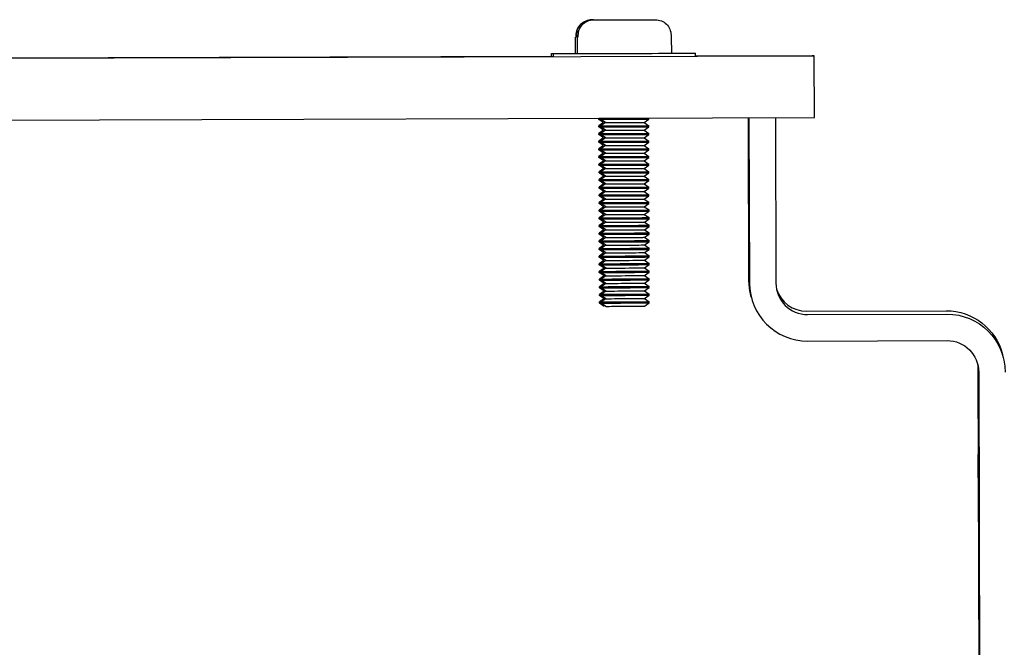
# Model space of a CAD drawing. Extents: x 0 to 796, y 0 to 496.
# Tile 239 of 242: x 722.33 to 726.23, y 308.74 to 311.22. Entities that reach past the tile are written whole.
import ezdxf

# ---------------------------------------------------------------- set-up
doc = ezdxf.new("R2010")
doc.units = 0
doc.header["$LTSCALE"] = 12
doc.header["$MEASUREMENT"] = 0
doc.layers.add('X', color=1, linetype='CONTINUOUS')

msp = doc.modelspace()

# ---------------------------------------------------------------- linework, layer by layer
at = {"layer": 'X'}
for p, q in [((724.59629, 311.21695), (724.59625, 311.21695)), ((724.60359, 311.21695), (724.60355, 311.21695)), ((724.53203, 311.08376), (724.53183, 311.14876)), ((724.53422, 311.15577), (724.53424, 311.14877)), ((724.53428, 311.14877), (724.53426, 311.15577)), ((724.53933, 311.08376), (724.53913, 311.14876)), ((724.54152, 311.15577), (724.54154, 311.14877)), ((724.54158, 311.14877), (724.54156, 311.15577)), ((724.9097, 311.15686), (724.90972, 311.14986)), ((724.91232, 311.08487), (724.91213, 311.14987)), ((712.97641, 311.03804), (725.47635, 311.07509)), ((724.44486, 311.07205), (714.00691, 311.04112)), ((714.00691, 311.0411), (724.44486, 311.07203)), ((724.43756, 311.07203), (714.00691, 311.04112)), ((724.43756, 311.07203), (724.43753, 311.08348)), ((724.44486, 311.07203), (724.44483, 311.08348)), ((724.99952, 311.08513), (724.99952, 311.08515)), ((725.00686, 311.0737), (725.00682, 311.08515)), ((725.46806, 311.07509), (725.00686, 311.07372)), ((725.47635, 311.07509), (725.46806, 311.07509)), ((725.47708, 310.83049), (725.47635, 311.07509)), ((712.97714, 310.79344), (725.47708, 310.83049)), ((724.62439, 310.82796), (724.62428, 310.82789)), ((724.6243, 310.82366), (724.62428, 310.82789)), ((724.64294, 310.81069), (724.6243, 310.82366)), ((724.63172, 310.82798), (724.63158, 310.82789)), ((724.6316, 310.82366), (724.63158, 310.82789)), ((724.65024, 310.81069), (724.6316, 310.82366)), ((724.80304, 310.81114), (724.8216, 310.82422)), ((724.82144, 310.82855), (724.82158, 310.82845)), ((724.8216, 310.82422), (724.82158, 310.82845)), ((725.21479, 310.82971), (725.21668, 310.18921)), ((725.21811, 310.82972), (725.22004, 310.17593)), ((725.3227, 310.83003), (725.32464, 310.17624)), ((724.64294, 310.81069), (724.62437, 310.79761)), ((724.62439, 310.79338), (724.62437, 310.79761)), ((724.64302, 310.78042), (724.62439, 310.79338)), ((724.65024, 310.81069), (724.63167, 310.79761)), ((724.63169, 310.79338), (724.63167, 310.79761)), ((724.65033, 310.78042), (724.63169, 310.79338)), ((724.80304, 310.81114), (724.82167, 310.79818)), ((724.80312, 310.78087), (724.82169, 310.79395)), ((724.82169, 310.79395), (724.82167, 310.79818)), ((724.64302, 310.78042), (724.62446, 310.76734)), ((724.62448, 310.76311), (724.62446, 310.76734)), ((724.64311, 310.75014), (724.62448, 310.76311)), ((724.64311, 310.75014), (724.62455, 310.73706)), ((724.65033, 310.78042), (724.63176, 310.76734)), ((724.63178, 310.76311), (724.63176, 310.76734)), ((724.65042, 310.75014), (724.63178, 310.76311)), ((724.65042, 310.75014), (724.63185, 310.73706)), ((724.80312, 310.78087), (724.82176, 310.7679)), ((724.80321, 310.75059), (724.82178, 310.76367)), ((724.80321, 310.75059), (724.82185, 310.73763)), ((724.82178, 310.76367), (724.82176, 310.7679)), ((724.62457, 310.73283), (724.62455, 310.73706)), ((724.6432, 310.71987), (724.62457, 310.73283)), ((724.6432, 310.71987), (724.62464, 310.70679)), ((724.62466, 310.70256), (724.62464, 310.70679)), ((724.63187, 310.73283), (724.63185, 310.73706)), ((724.6505, 310.71987), (724.63187, 310.73283)), ((724.6505, 310.71987), (724.63194, 310.70679)), ((724.63196, 310.70256), (724.63194, 310.70679)), ((724.8033, 310.72032), (724.82187, 310.7334)), ((724.8033, 310.72032), (724.82194, 310.70735)), ((724.82187, 310.7334), (724.82185, 310.73763)), ((724.82196, 310.70312), (724.82194, 310.70735)), ((724.64329, 310.68959), (724.62466, 310.70256)), ((724.64329, 310.68959), (724.62473, 310.67651)), ((724.62475, 310.67229), (724.62473, 310.67651)), ((724.64338, 310.65932), (724.62475, 310.67229)), ((724.65059, 310.68959), (724.63196, 310.70256)), ((724.65059, 310.68959), (724.63203, 310.67651)), ((724.63205, 310.67229), (724.63203, 310.67651)), ((724.65068, 310.65932), (724.63205, 310.67229)), ((724.80339, 310.69004), (724.82196, 310.70312)), ((724.80339, 310.69004), (724.82203, 310.67708)), ((724.80348, 310.65977), (724.82205, 310.67285)), ((724.82205, 310.67285), (724.82203, 310.67708)), ((724.64338, 310.65932), (724.62482, 310.64624)), ((724.62484, 310.64201), (724.62482, 310.64624)), ((724.64347, 310.62904), (724.62484, 310.64201)), ((724.64347, 310.62904), (724.62491, 310.61596)), ((724.65068, 310.65932), (724.63212, 310.64624)), ((724.63214, 310.64201), (724.63212, 310.64624)), ((724.65077, 310.62904), (724.63214, 310.64201)), ((724.65077, 310.62904), (724.63221, 310.61596)), ((724.80348, 310.65977), (724.82212, 310.6468)), ((724.80357, 310.62949), (724.82213, 310.64257)), ((724.80357, 310.62949), (724.82221, 310.61653)), ((724.82213, 310.64257), (724.82212, 310.6468)), ((724.62492, 310.61174), (724.62491, 310.61596)), ((724.64356, 310.59877), (724.62492, 310.61174)), ((724.64356, 310.59877), (724.625, 310.58569)), ((724.63223, 310.61174), (724.63221, 310.61596)), ((724.65086, 310.59877), (724.63223, 310.61174)), ((724.65086, 310.59877), (724.6323, 310.58569)), ((724.80366, 310.59922), (724.82222, 310.6123)), ((724.80366, 310.59922), (724.8223, 310.58625)), ((724.82222, 310.6123), (724.82221, 310.61653)), ((724.62501, 310.58146), (724.625, 310.58569)), ((724.64365, 310.56849), (724.62501, 310.58146)), ((724.64365, 310.56849), (724.62509, 310.55541)), ((724.6251, 310.55119), (724.62509, 310.55541)), ((724.64374, 310.53822), (724.6251, 310.55119)), ((724.63232, 310.58146), (724.6323, 310.58569)), ((724.65095, 310.56849), (724.63232, 310.58146)), ((724.65095, 310.56849), (724.63239, 310.55541)), ((724.6324, 310.55119), (724.63239, 310.55541)), ((724.65104, 310.53822), (724.6324, 310.55119)), ((724.80375, 310.56894), (724.82231, 310.58202)), ((724.80375, 310.56894), (724.82239, 310.55598)), ((724.80384, 310.53867), (724.8224, 310.55175)), ((724.82231, 310.58202), (724.8223, 310.58625)), ((724.8224, 310.55175), (724.82239, 310.55598)), ((724.64374, 310.53822), (724.62518, 310.52514)), ((724.62519, 310.52091), (724.62518, 310.52514)), ((724.64383, 310.50794), (724.62519, 310.52091)), ((724.65104, 310.53822), (724.63248, 310.52514)), ((724.63249, 310.52091), (724.63248, 310.52514)), ((724.65113, 310.50794), (724.63249, 310.52091)), ((724.80384, 310.53867), (724.82248, 310.5257)), ((724.80393, 310.5084), (724.82249, 310.52147)), ((724.82249, 310.52147), (724.82248, 310.5257)), ((724.64383, 310.50794), (724.62527, 310.49486)), ((724.62528, 310.49064), (724.62527, 310.49486)), ((724.64392, 310.47767), (724.62528, 310.49064)), ((724.64392, 310.47767), (724.62536, 310.46459)), ((724.65113, 310.50794), (724.63257, 310.49486)), ((724.63258, 310.49064), (724.63257, 310.49486)), ((724.65122, 310.47767), (724.63258, 310.49064)), ((724.65122, 310.47767), (724.63266, 310.46459)), ((724.80393, 310.5084), (724.82257, 310.49543)), ((724.80402, 310.47812), (724.82258, 310.4912)), ((724.80402, 310.47812), (724.82266, 310.46515)), ((724.82258, 310.4912), (724.82257, 310.49543)), ((724.62537, 310.46036), (724.62536, 310.46459)), ((724.64401, 310.44739), (724.62537, 310.46036)), ((724.64401, 310.44739), (724.62545, 310.43431)), ((724.62546, 310.43009), (724.62545, 310.43431)), ((724.63267, 310.46036), (724.63266, 310.46459)), ((724.65131, 310.44739), (724.63267, 310.46036)), ((724.65131, 310.44739), (724.63275, 310.43431)), ((724.63276, 310.43009), (724.63275, 310.43431)), ((724.80411, 310.44785), (724.82267, 310.46092)), ((724.80411, 310.44785), (724.82275, 310.43488)), ((724.82267, 310.46092), (724.82266, 310.46515)), ((724.82276, 310.43065), (724.82275, 310.43488)), ((724.6441, 310.41712), (724.62546, 310.43009)), ((724.6441, 310.41712), (724.62554, 310.40404)), ((724.62555, 310.39981), (724.62554, 310.40404)), ((724.64419, 310.38684), (724.62555, 310.39981)), ((724.6514, 310.41712), (724.63276, 310.43009)), ((724.6514, 310.41712), (724.63284, 310.40404)), ((724.63285, 310.39981), (724.63284, 310.40404)), ((724.65149, 310.38684), (724.63285, 310.39981)), ((724.8042, 310.41757), (724.82276, 310.43065)), ((724.8042, 310.41757), (724.82284, 310.4046)), ((724.80429, 310.3873), (724.82285, 310.40037)), ((724.82285, 310.40037), (724.82284, 310.4046)), ((724.64419, 310.38684), (724.62563, 310.37376)), ((724.62564, 310.36954), (724.62563, 310.37376)), ((724.64428, 310.35657), (724.62564, 310.36954)), ((724.64428, 310.35657), (724.62572, 310.34349)), ((724.65149, 310.38684), (724.63293, 310.37376)), ((724.63294, 310.36954), (724.63293, 310.37376)), ((724.65158, 310.35657), (724.63294, 310.36954)), ((724.65158, 310.35657), (724.63302, 310.34349)), ((724.80429, 310.3873), (724.82293, 310.37433)), ((724.80438, 310.35702), (724.82294, 310.3701)), ((724.80438, 310.35702), (724.82302, 310.34405)), ((724.82294, 310.3701), (724.82293, 310.37433)), ((724.62573, 310.33926), (724.62572, 310.34349)), ((724.64437, 310.32629), (724.62573, 310.33926)), ((724.64437, 310.32629), (724.62581, 310.31321)), ((724.63303, 310.33926), (724.63302, 310.34349)), ((724.65167, 310.32629), (724.63303, 310.33926)), ((724.65167, 310.32629), (724.63311, 310.31321)), ((724.80447, 310.32675), (724.82303, 310.33982)), ((724.80447, 310.32675), (724.82311, 310.31378)), ((724.82303, 310.33982), (724.82302, 310.34405)), ((724.62582, 310.30899), (724.62581, 310.31321)), ((724.64446, 310.29602), (724.62582, 310.30899)), ((724.64446, 310.29602), (724.6259, 310.28294)), ((724.62591, 310.27871), (724.6259, 310.28294)), ((724.64455, 310.26574), (724.62591, 310.27871)), ((724.63312, 310.30899), (724.63311, 310.31321)), ((724.65176, 310.29602), (724.63312, 310.30899)), ((724.65176, 310.29602), (724.6332, 310.28294)), ((724.63321, 310.27871), (724.6332, 310.28294)), ((724.65185, 310.26574), (724.63321, 310.27871)), ((724.80456, 310.29647), (724.82312, 310.30955)), ((724.80456, 310.29647), (724.8232, 310.2835)), ((724.80465, 310.2662), (724.82321, 310.27928)), ((724.82312, 310.30955), (724.82311, 310.31378)), ((724.82321, 310.27928), (724.8232, 310.2835)), ((724.64455, 310.26574), (724.62599, 310.25266)), ((724.626, 310.24844), (724.62599, 310.25266)), ((724.64464, 310.23547), (724.626, 310.24844)), ((724.65185, 310.26574), (724.63329, 310.25266)), ((724.6333, 310.24844), (724.63329, 310.25266)), ((724.65194, 310.23547), (724.6333, 310.24844)), ((724.80465, 310.2662), (724.82329, 310.25323)), ((724.80474, 310.23592), (724.8233, 310.249)), ((724.8233, 310.249), (724.82329, 310.25323)), ((724.64464, 310.23547), (724.62608, 310.22239)), ((724.62609, 310.21816), (724.62608, 310.22239)), ((724.64473, 310.20519), (724.62609, 310.21816)), ((724.64473, 310.20519), (724.62617, 310.19211)), ((724.65194, 310.23547), (724.63338, 310.22239)), ((724.63339, 310.21816), (724.63338, 310.22239)), ((724.65203, 310.20519), (724.63339, 310.21816)), ((724.65203, 310.20519), (724.63347, 310.19211)), ((724.80474, 310.23592), (724.82338, 310.22295)), ((724.80483, 310.20565), (724.82339, 310.21873)), ((724.80483, 310.20565), (724.82347, 310.19268)), ((724.82339, 310.21873), (724.82338, 310.22295)), ((724.62618, 310.18789), (724.62617, 310.19211)), ((724.64482, 310.17492), (724.62618, 310.18789)), ((724.64482, 310.17492), (724.62626, 310.16184)), ((724.62627, 310.15761), (724.62626, 310.16184)), ((724.63348, 310.18789), (724.63347, 310.19211)), ((724.65212, 310.17492), (724.63348, 310.18789)), ((724.65212, 310.17492), (724.63356, 310.16184)), ((724.63357, 310.15761), (724.63356, 310.16184)), ((724.80492, 310.17537), (724.82348, 310.18845)), ((724.80492, 310.17537), (724.82356, 310.1624)), ((724.82348, 310.18845), (724.82347, 310.19268)), ((724.82357, 310.15818), (724.82356, 310.1624)), ((724.64491, 310.14464), (724.62627, 310.15761)), ((724.64491, 310.14464), (724.62635, 310.13156)), ((724.62636, 310.12734), (724.62635, 310.13156)), ((724.645, 310.11437), (724.62636, 310.12734)), ((724.65221, 310.14464), (724.63357, 310.15761)), ((724.65221, 310.14464), (724.63365, 310.13156)), ((724.63366, 310.12734), (724.63365, 310.13156)), ((724.6523, 310.11437), (724.63366, 310.12734)), ((724.80501, 310.1451), (724.82357, 310.15818)), ((724.80501, 310.1451), (724.82365, 310.13213)), ((724.8051, 310.11482), (724.82366, 310.1279)), ((724.82366, 310.1279), (724.82365, 310.13213)), ((725.22705, 310.1203), (725.2237, 310.13358)), ((724.645, 310.11437), (724.62644, 310.10129)), ((724.62645, 310.09706), (724.62644, 310.10129)), ((724.64509, 310.08409), (724.62645, 310.09706)), ((724.6523, 310.11437), (724.63374, 310.10129)), ((724.63375, 310.09706), (724.63374, 310.10129)), ((724.65239, 310.08409), (724.63375, 310.09706)), ((724.8051, 310.11482), (724.82374, 310.10185)), ((724.80519, 310.08455), (724.82375, 310.09763)), ((724.82375, 310.09763), (724.82374, 310.10185)), ((725.44665, 310.06489), (725.99805, 310.06652)), ((725.45001, 310.05162), (726.00141, 310.05325)), ((725.45032, 309.94702), (726.00172, 309.94865)), ((726.22468, 309.87996), (726.22132, 309.89324)), ((726.12373, 309.8373), (726.12744, 308.58338)), ((726.12709, 309.82402), (726.14024, 305.38326))]:
    msp.add_line(p, q, dxfattribs=at)
for centre, major_axis, ratio, start_param, end_param in [((724.71813, 311.21732), (-0.1255, -0.00037), 0.000002, 0.2420447, 0.4202272), ((724.72543, 311.21732), (-0.1255, -0.00037), 0.000002, 0.2420447, 2.9008753), ((724.71852, 311.08432), (-0.281, -0.00083), 0.000002, 0.0006637, 0.8792607), ((724.71852, 311.08432), (-0.281, -0.00083), 0.000002, -0.0000004, 0.0006632), ((724.72583, 311.08432), (-0.281, -0.00083), 0.000002, 0.0006637, 3.1415927), ((724.72583, 311.08432), (-0.281, -0.00083), 0.000002, -0.0000004, 0.0006632), ((724.71852, 311.08432), (0.281, 0.00083), 0.000002, -0.8097475, 0), ((724.71928, 310.82817), (-0.095, -0.00028), 0.000002, 0.0006637, 0.3945929), ((724.7193, 310.82394), (-0.095, -0.00028), 0.000002, 0.0006637, 0.3945929), ((724.72658, 310.82817), (-0.095, -0.00028), 0.000002, 0.0006637, 1.57146), ((724.7266, 310.82394), (-0.095, -0.00028), 0.000002, 0.0006637, 3.1415912), ((724.72658, 310.82817), (0.095, 0.00028), 0.000002, -1.5701326, 0), ((724.71937, 310.79789), (-0.095, -0.00028), 0.000002, 0.0006637, 0.3945929), ((724.71939, 310.79367), (-0.095, -0.00028), 0.000002, 0.0006637, 0.3945929), ((724.72667, 310.79789), (-0.095, -0.00028), 0.000002, 0.0006637, 1.57146), ((724.72669, 310.79367), (-0.095, -0.00028), 0.000002, 0.0006637, 3.1415912), ((724.72664, 310.81092), (-0.0764, -0.00023), 0.000002, 0, 1.57146), ((724.72664, 310.81092), (0.0764, 0.00023), 0.000002, -1.5701326, 0), ((724.72667, 310.79789), (0.095, 0.00028), 0.000002, -1.5701326, 0), ((724.71946, 310.76762), (-0.095, -0.00028), 0.000002, 0.0006637, 0.3945929), ((724.71948, 310.76339), (-0.095, -0.00028), 0.000002, 0.0006637, 0.3945929), ((724.72676, 310.76762), (-0.095, -0.00028), 0.000002, 0.0006637, 1.57146), ((724.72678, 310.76339), (-0.095, -0.00028), 0.000002, 0.0006637, 3.1415912), ((724.72673, 310.78064), (-0.0764, -0.00023), 0.000002, 0, 1.57146), ((724.72681, 310.75037), (-0.0764, -0.00023), 0.000002, 0, 1.57146), ((724.72673, 310.78064), (0.0764, 0.00023), 0.000002, -1.5701326, 0), ((724.72676, 310.76762), (0.095, 0.00028), 0.000002, -1.5701326, 0), ((724.72681, 310.75037), (0.0764, 0.00023), 0.000002, -1.5701326, 0), ((724.71955, 310.73734), (-0.095, -0.00028), 0.000002, 0.0006637, 0.3945929), ((724.71957, 310.73312), (-0.095, -0.00028), 0.000002, 0.0006637, 0.3945929), ((724.71964, 310.70707), (-0.095, -0.00028), 0.000002, 0.0006637, 0.3945929), ((724.72685, 310.73734), (-0.095, -0.00028), 0.000002, 0.0006637, 1.57146), ((724.72687, 310.73312), (-0.095, -0.00028), 0.000002, 0.0006637, 3.1415912), ((724.72694, 310.70707), (-0.095, -0.00028), 0.000002, 0.0006637, 1.57146), ((724.7269, 310.72009), (-0.0764, -0.00023), 0.000002, 0, 1.57146), ((724.72685, 310.73734), (0.095, 0.00028), 0.000002, -1.5701326, 0), ((724.7269, 310.72009), (0.0764, 0.00023), 0.000002, -1.5701326, 0), ((724.72694, 310.70707), (0.095, 0.00028), 0.000002, -1.5701326, 0), ((724.71966, 310.70284), (-0.095, -0.00028), 0.000002, 0.0006637, 0.3945929), ((724.71973, 310.67679), (-0.095, -0.00028), 0.000002, 0.0006637, 0.3945929), ((724.71974, 310.67257), (-0.095, -0.00028), 0.000002, 0.0006637, 0.3945929), ((724.72696, 310.70284), (-0.095, -0.00028), 0.000002, 0.0006637, 3.1415912), ((724.72703, 310.67679), (-0.095, -0.00028), 0.000002, 0.0006637, 1.57146), ((724.72705, 310.67257), (-0.095, -0.00028), 0.000002, 0.0006637, 3.1415912), ((724.72699, 310.68982), (-0.0764, -0.00023), 0.000002, 0, 1.57146), ((724.72699, 310.68982), (0.0764, 0.00023), 0.000002, -1.5701326, 0), ((724.72703, 310.67679), (0.095, 0.00028), 0.000002, -1.5701326, 0), ((724.71982, 310.64652), (-0.095, -0.00028), 0.000002, 0.0006637, 0.3945929), ((724.71983, 310.64229), (-0.095, -0.00028), 0.000002, 0.0006637, 0.3945929), ((724.72712, 310.64652), (-0.095, -0.00028), 0.000002, 0.0006637, 1.57146), ((724.72714, 310.64229), (-0.095, -0.00028), 0.000002, 0.0006637, 3.1415912), ((724.72708, 310.65954), (-0.0764, -0.00023), 0.000002, 0, 1.57146), ((724.72717, 310.62927), (-0.0764, -0.00023), 0.000002, 0, 1.57146), ((724.72708, 310.65954), (0.0764, 0.00023), 0.000002, -1.5701326, 0), ((724.72712, 310.64652), (0.095, 0.00028), 0.000002, -1.5701326, 0), ((724.72717, 310.62927), (0.0764, 0.00023), 0.000002, -1.5701326, 0), ((724.71991, 310.61624), (-0.095, -0.00028), 0.000002, 0.0006637, 0.3945929), ((724.71992, 310.61202), (-0.095, -0.00028), 0.000002, 0.0006637, 0.3945929), ((724.72721, 310.61624), (-0.095, -0.00028), 0.000002, 0.0006637, 1.57146), ((724.72722, 310.61202), (-0.095, -0.00028), 0.000002, 0.0006637, 3.1415912), ((724.72726, 310.59899), (-0.0764, -0.00023), 0.000002, 0, 1.57146), ((724.72721, 310.61624), (0.095, 0.00028), 0.000002, -1.5701326, 0), ((724.72726, 310.59899), (0.0764, 0.00023), 0.000002, -1.5701326, 0), ((725.21586, 310.55021), (-0.00019, 0.0625), 0.0006637, -3.1442491, 3.1389362), ((725.21684, 310.54636), (-0.00019, 0.0625), 0.0006637, -3.1442491, 3.1389362), ((725.21781, 310.54251), (-0.00019, 0.0625), 0.0006637, -3.1442491, 3.1389362), ((725.21878, 310.53866), (-0.00019, 0.0625), 0.0006637, -3.1442491, 3.1389362), ((724.72, 310.58597), (-0.095, -0.00028), 0.000002, 0.0006637, 0.3945929), ((724.72001, 310.58174), (-0.095, -0.00028), 0.000002, 0.0006637, 0.3945929), ((724.72009, 310.55569), (-0.095, -0.00028), 0.000002, 0.0006637, 0.3945929), ((724.7201, 310.55147), (-0.095, -0.00028), 0.000002, 0.0006637, 0.3945929), ((724.7273, 310.58597), (-0.095, -0.00028), 0.000002, 0.0006637, 1.57146), ((724.72731, 310.58174), (-0.095, -0.00028), 0.000002, 0.0006637, 3.1415912), ((724.72739, 310.55569), (-0.095, -0.00028), 0.000002, 0.0006637, 1.57146), ((724.7274, 310.55147), (-0.095, -0.00028), 0.000002, 0.0006637, 3.1415912), ((724.72735, 310.56872), (-0.0764, -0.00023), 0.000002, 0, 1.57146), ((724.7273, 310.58597), (0.095, 0.00028), 0.000002, -1.5701326, 0), ((724.72735, 310.56872), (0.0764, 0.00023), 0.000002, -1.5701326, 0), ((724.72739, 310.55569), (0.095, 0.00028), 0.000002, -1.5701326, 0), ((724.72018, 310.52542), (-0.095, -0.00028), 0.000002, 0.0006637, 0.3945929), ((724.72019, 310.52119), (-0.095, -0.00028), 0.000002, 0.0006637, 0.3945929), ((724.72748, 310.52542), (-0.095, -0.00028), 0.000002, 0.0006637, 1.57146), ((724.72749, 310.52119), (-0.095, -0.00028), 0.000002, 0.0006637, 3.1415912), ((724.72744, 310.53844), (-0.0764, -0.00023), 0.000002, 0, 1.57146), ((724.72744, 310.53844), (0.0764, 0.00023), 0.000002, -1.5701326, 0), ((724.72748, 310.52542), (0.095, 0.00028), 0.000002, -1.5701326, 0), ((724.72027, 310.49514), (-0.095, -0.00028), 0.000002, 0.0006637, 0.3945929), ((724.72028, 310.49092), (-0.095, -0.00028), 0.000002, 0.0006637, 0.3945929), ((724.72757, 310.49514), (-0.095, -0.00028), 0.000002, 0.0006637, 1.57146), ((724.72758, 310.49092), (-0.095, -0.00028), 0.000002, 0.0006637, 3.1415912), ((724.72753, 310.50817), (-0.0764, -0.00023), 0.000002, 0, 1.57146), ((724.72762, 310.47789), (-0.0764, -0.00023), 0.000002, 0, 1.57146), ((724.72753, 310.50817), (0.0764, 0.00023), 0.000002, -1.5701326, 0), ((724.72757, 310.49514), (0.095, 0.00028), 0.000002, -1.5701326, 0), ((724.72762, 310.47789), (0.0764, 0.00023), 0.000002, -1.5701326, 0), ((724.72036, 310.46487), (-0.095, -0.00028), 0.000002, 0.0006637, 0.3945929), ((724.72037, 310.46064), (-0.095, -0.00028), 0.000002, 0.0006637, 0.3945929), ((724.72045, 310.4346), (-0.095, -0.00028), 0.000002, 0.0006637, 0.3945929), ((724.72766, 310.46487), (-0.095, -0.00028), 0.000002, 0.0006637, 1.57146), ((724.72767, 310.46064), (-0.095, -0.00028), 0.000002, 0.0006637, 3.1415912), ((724.72775, 310.4346), (-0.095, -0.00028), 0.000002, 0.0006637, 1.57146), ((724.72771, 310.44762), (-0.0764, -0.00023), 0.000002, 0, 1.57146), ((724.72766, 310.46487), (0.095, 0.00028), 0.000002, -1.5701326, 0), ((724.72771, 310.44762), (0.0764, 0.00023), 0.000002, -1.5701326, 0), ((724.72775, 310.4346), (0.095, 0.00028), 0.000002, -1.5701326, 0), ((724.72046, 310.43037), (-0.095, -0.00028), 0.000002, 0.0006637, 0.3945929), ((724.72054, 310.40432), (-0.095, -0.00028), 0.000002, 0.0006637, 0.3945929), ((724.72055, 310.40009), (-0.095, -0.00028), 0.000002, 0.0006637, 0.3945929), ((724.72776, 310.43037), (-0.095, -0.00028), 0.000002, 0.0006637, 3.1415912), ((724.72784, 310.40432), (-0.095, -0.00028), 0.000002, 0.0006637, 1.57146), ((724.72785, 310.40009), (-0.095, -0.00028), 0.000002, 0.0006637, 3.1415912), ((724.7278, 310.41734), (-0.0764, -0.00023), 0.000002, 0, 1.57146), ((724.7278, 310.41734), (0.0764, 0.00023), 0.000002, -1.5701326, 0), ((724.72784, 310.40432), (0.095, 0.00028), 0.000002, -1.5701326, 0), ((724.72063, 310.37405), (-0.095, -0.00028), 0.000002, 0.0006637, 0.3945929), ((724.72064, 310.36982), (-0.095, -0.00028), 0.000002, 0.0006637, 0.3945929), ((724.72793, 310.37405), (-0.095, -0.00028), 0.000002, 0.0006637, 1.57146), ((724.72794, 310.36982), (-0.095, -0.00028), 0.000002, 0.0006637, 3.1415912), ((724.72789, 310.38707), (-0.0764, -0.00023), 0.000002, 0, 1.57146), ((724.72798, 310.35679), (-0.0764, -0.00023), 0.000002, 0, 1.57146), ((724.72789, 310.38707), (0.0764, 0.00023), 0.000002, -1.5701326, 0), ((724.72793, 310.37405), (0.095, 0.00028), 0.000002, -1.5701326, 0), ((724.72798, 310.35679), (0.0764, 0.00023), 0.000002, -1.5701326, 0), ((724.72072, 310.34377), (-0.095, -0.00028), 0.000002, 0.0006637, 0.3945929), ((724.72073, 310.33954), (-0.095, -0.00028), 0.000002, 0.0006637, 0.3945929), ((724.72802, 310.34377), (-0.095, -0.00028), 0.000002, 0.0006637, 1.57146), ((724.72803, 310.33954), (-0.095, -0.00028), 0.000002, 0.0006637, 3.1415912), ((724.72807, 310.32652), (-0.0764, -0.00023), 0.000002, 0, 1.57146), ((724.72802, 310.34377), (0.095, 0.00028), 0.000002, -1.5701326, 0), ((724.72807, 310.32652), (0.0764, 0.00023), 0.000002, -1.5701326, 0), ((724.72081, 310.3135), (-0.095, -0.00028), 0.000002, 0.0006637, 0.3945929), ((724.72082, 310.30927), (-0.095, -0.00028), 0.000002, 0.0006637, 0.3945929), ((724.7209, 310.28322), (-0.095, -0.00028), 0.000002, 0.0006637, 0.3945929), ((724.72091, 310.27899), (-0.095, -0.00028), 0.000002, 0.0006637, 0.3945929), ((724.72811, 310.3135), (-0.095, -0.00028), 0.000002, 0.0006637, 1.57146), ((724.72812, 310.30927), (-0.095, -0.00028), 0.000002, 0.0006637, 3.1415912), ((724.7282, 310.28322), (-0.095, -0.00028), 0.000002, 0.0006637, 1.57146), ((724.72821, 310.27899), (-0.095, -0.00028), 0.000002, 0.0006637, 3.1415912), ((724.72816, 310.29624), (-0.0764, -0.00023), 0.000002, 0, 1.57146), ((724.72811, 310.3135), (0.095, 0.00028), 0.000002, -1.5701326, 0), ((724.72816, 310.29624), (0.0764, 0.00023), 0.000002, -1.5701326, 0), ((724.7282, 310.28322), (0.095, 0.00028), 0.000002, -1.5701326, 0), ((724.72099, 310.25295), (-0.095, -0.00028), 0.000002, 0.0006637, 0.3945929), ((724.721, 310.24872), (-0.095, -0.00028), 0.000002, 0.0006637, 0.3945929), ((724.72829, 310.25295), (-0.095, -0.00028), 0.000002, 0.0006637, 1.57146), ((724.7283, 310.24872), (-0.095, -0.00028), 0.000002, 0.0006637, 3.1415912), ((724.72825, 310.26597), (-0.0764, -0.00023), 0.000002, 0, 1.57146), ((724.72825, 310.26597), (0.0764, 0.00023), 0.000002, -1.5701326, 0), ((724.72829, 310.25295), (0.095, 0.00028), 0.000002, -1.5701326, 0), ((724.72108, 310.22267), (-0.095, -0.00028), 0.000002, 0.0006637, 0.3945929), ((724.72109, 310.21844), (-0.095, -0.00028), 0.000002, 0.0006637, 0.3945929), ((724.72838, 310.22267), (-0.095, -0.00028), 0.000002, 0.0006637, 1.57146), ((724.72839, 310.21844), (-0.095, -0.00028), 0.000002, 0.0006637, 3.1415912), ((724.72834, 310.23569), (-0.0764, -0.00023), 0.000002, 0, 1.57146), ((724.72843, 310.20542), (-0.0764, -0.00023), 0.000002, 0, 1.57146), ((724.72834, 310.23569), (0.0764, 0.00023), 0.000002, -1.5701326, 0), ((724.72838, 310.22267), (0.095, 0.00028), 0.000002, -1.5701326, 0), ((724.72843, 310.20542), (0.0764, 0.00023), 0.000002, -1.5701326, 0), ((724.72117, 310.1924), (-0.095, -0.00028), 0.000002, 0.0006637, 0.3945929), ((724.72118, 310.18817), (-0.095, -0.00028), 0.000002, 0.0006637, 0.3945929), ((724.72126, 310.16212), (-0.095, -0.00028), 0.000002, 0.0006637, 0.3945929), ((724.72847, 310.1924), (-0.095, -0.00028), 0.000002, 0.0006637, 1.57146), ((724.72848, 310.18817), (-0.095, -0.00028), 0.000002, 0.0006637, 3.1415912), ((724.72856, 310.16212), (-0.095, -0.00028), 0.000002, 0.0006637, 1.57146), ((724.72852, 310.17515), (-0.0764, -0.00023), 0.000002, 0, 1.57146), ((724.72847, 310.1924), (0.095, 0.00028), 0.000002, -1.5701326, 0), ((724.72852, 310.17515), (0.0764, 0.00023), 0.000002, -1.5701326, 0), ((724.72856, 310.16212), (0.095, 0.00028), 0.000002, -1.5701326, 0), ((725.44628, 310.18989), (-0.22259, -0.05631), 0.9999963, -0.2448224, 0), ((725.44964, 310.17661), (-0.22259, -0.05631), 0.9999963, -0.2448224, 1.3259739), ((725.44964, 310.17661), (-0.12118, -0.03066), 0.9999963, -0.2448224, 1.3259739), ((724.72127, 310.15789), (-0.095, -0.00028), 0.000002, 0.0006637, 0.3945929), ((724.72135, 310.13185), (-0.095, -0.00028), 0.000002, 0.0006637, 0.3945929), ((724.72136, 310.12762), (-0.095, -0.00028), 0.000002, 0.0006637, 0.3945929), ((724.72857, 310.15789), (-0.095, -0.00028), 0.000002, 0.0006637, 3.1415912), ((724.72865, 310.13185), (-0.095, -0.00028), 0.000002, 0.0006637, 1.57146), ((724.72866, 310.12762), (-0.095, -0.00028), 0.000002, 0.0006637, 3.1415912), ((724.72861, 310.14487), (-0.0764, -0.00023), 0.000002, 0, 1.57146), ((724.72861, 310.14487), (0.0764, 0.00023), 0.000002, -1.5701326, 0), ((724.72865, 310.13185), (0.095, 0.00028), 0.000002, -1.5701326, 0), ((725.44628, 310.18989), (-0.12118, -0.03066), 0.9999963, 0.0547901, 1.3259739), ((724.72144, 310.10157), (-0.095, -0.00028), 0.000002, 0.0006637, 0.3945929), ((724.72145, 310.09734), (-0.095, -0.00028), 0.000002, 0.0006637, 0.3945929), ((724.72874, 310.10157), (-0.095, -0.00028), 0.000002, 0.0006637, 1.57146), ((724.72875, 310.09734), (-0.095, -0.00028), 0.000002, 0.0006637, 3.1415912), ((724.7287, 310.1146), (-0.0764, -0.00023), 0.000002, 0, 1.57146), ((724.72879, 310.08432), (-0.0764, -0.00023), 0.000002, 0.0000014, 3.1415912), ((724.7287, 310.1146), (0.0764, 0.00023), 0.000002, -1.5701326, 0), ((724.72874, 310.10157), (0.095, 0.00028), 0.000002, -1.5701326, 0), ((726.12561, 309.36497), (-0.00039, 0.133), 0.0006637, -3.1442491, 3.1389362), ((726.12797, 309.35567), (-0.00039, 0.133), 0.0006637, -3.1442491, 3.1389362), ((726.13199, 307.61028), (0.00445, -1.49999), 0.0006637, -0.0026565, 4.0064548), ((718.43106, 297.38915), (0, 11.64), 0.9999998, -0.4320421, 0)]:
    msp.add_ellipse(centre, major_axis=major_axis, ratio=ratio, start_param=start_param, end_param=end_param, dxfattribs=at)
at = {"layer": 'X', "extrusion": (0, 0, -1)}
for centre, major_axis, ratio, start_param, end_param in [((724.71833, 311.14932), (-0.1865, -0.00055), 0.000002, -0.1622235, -0.0006637), ((724.72563, 311.14932), (-0.1865, -0.00055), 0.000002, -0.1622235, -0.0006637), ((724.72563, 311.14932), (0.1865, 0.00055), 0.000002, 0, 0.1608961), ((725.99873, 309.83692), (0.22259, 0.05631), 0.9999963, -1.3259739, 0), ((726.00209, 309.82365), (0.22259, 0.05631), 0.9999963, -1.3259739, 0.2448224), ((726.00209, 309.82365), (0.12118, 0.03066), 0.9999963, -1.3259739, 0.2448224), ((725.99873, 309.83692), (0.12118, 0.03066), 0.9999963, 0.0547901, 0.2448224), ((718.43696, 297.38915), (0, 11.7446), 0.9999998, 0, 0.6646947), ((718.43696, 297.38915), (0, 11.64), 0.9999998, 0, 0.7225796), ((718.44196, 297.38915), (0, 11.625), 0.9999998, 0, 0.7231493)]:
    msp.add_ellipse(centre, major_axis=major_axis, ratio=ratio, start_param=start_param, end_param=end_param, dxfattribs=at)
at = {"layer": 'X'}
for points, knots in [([(724.59625, 311.21695), (724.58847, 311.21693), (724.57931, 311.21513), (724.56508, 311.20924), (724.55745, 311.20418), (724.54672, 311.19347), (724.54168, 311.18595), (724.53594, 311.17207), (724.5342, 311.16326), (724.53422, 311.15577)], [0.70338962, 0.70338962, 0.70338962, 0.70338962, 0.76266125, 0.76266125, 0.82077866, 0.82077866, 0.87821112, 0.87821112, 0.93526002, 0.93526002, 0.93526002, 0.93526002]), ([(724.53426, 311.15577), (724.53424, 311.16326), (724.53598, 311.17207), (724.54172, 311.18595), (724.54676, 311.19347), (724.55749, 311.20418), (724.56512, 311.20924), (724.57935, 311.21513), (724.58851, 311.21693), (724.59629, 311.21695)], [0, 0, 0, 0, 0.0570489, 0.0570489, 0.11448136, 0.11448136, 0.17259877, 0.17259877, 0.2318704, 0.2318704, 0.2318704, 0.2318704]), ([(724.60355, 311.21695), (724.59577, 311.21693), (724.58661, 311.21513), (724.57238, 311.20924), (724.56475, 311.20418), (724.55402, 311.19347), (724.54898, 311.18595), (724.54324, 311.17207), (724.5415, 311.16326), (724.54152, 311.15577)], [0.70338962, 0.70338962, 0.70338962, 0.70338962, 0.76266125, 0.76266125, 0.82077866, 0.82077866, 0.87821112, 0.87821112, 0.93526002, 0.93526002, 0.93526002, 0.93526002]), ([(724.54156, 311.15577), (724.54154, 311.16326), (724.54328, 311.17207), (724.54902, 311.18595), (724.55406, 311.19347), (724.56479, 311.20418), (724.57242, 311.20924), (724.58665, 311.21513), (724.59581, 311.21693), (724.60359, 311.21695)], [0, 0, 0, 0, 0.0570489, 0.0570489, 0.11448136, 0.11448136, 0.17259877, 0.17259877, 0.2318704, 0.2318704, 0.2318704, 0.2318704]), ([(724.84731, 311.21768), (724.85509, 311.2177), (724.86426, 311.21595), (724.87853, 311.21015), (724.88618, 311.20513), (724.89698, 311.19448), (724.90206, 311.187), (724.90789, 311.17315), (724.90968, 311.16435), (724.9097, 311.15686)], [0.70338962, 0.70338962, 0.70338962, 0.70338962, 0.76266125, 0.76266125, 0.82077866, 0.82077866, 0.87821112, 0.87821112, 0.93526002, 0.93526002, 0.93526002, 0.93526002])]:
    msp.add_open_spline(points, degree=3, knots=knots, dxfattribs=at)
msp.add_open_spline([(724.84001, 311.21768), (724.84056, 311.21768), (724.84112, 311.21767), (724.84168, 311.21766)], degree=3, dxfattribs=at)

doc.saveas('drawing.dxf')
